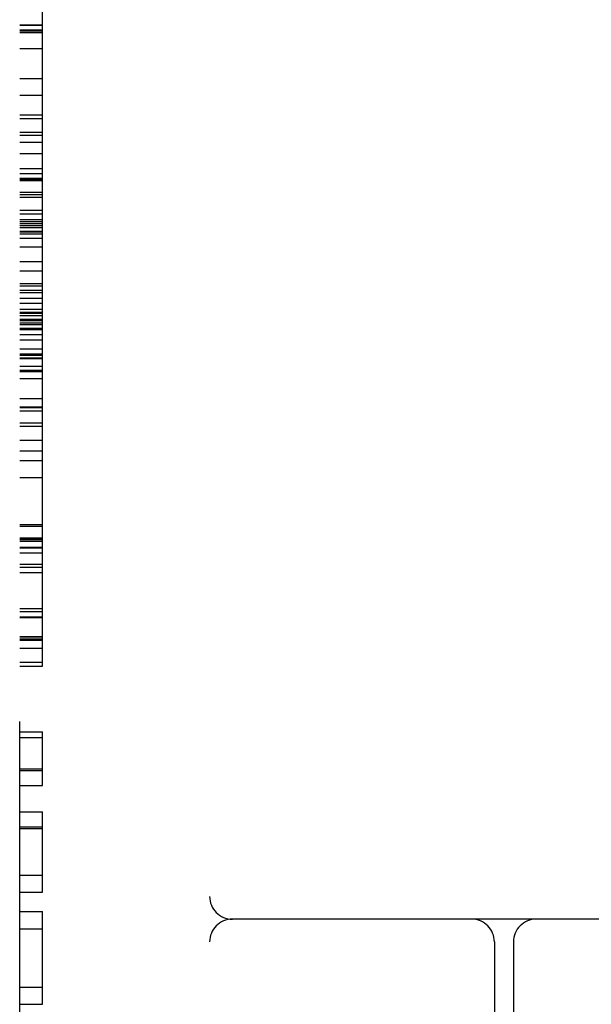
# Model space of a CAD drawing. Header units: inches. Extents: x 0 to 200, y 0 to 129.
# Tile 8 of 94: x 26.68 to 27.057, y 48.965 to 49.612. Entities that reach past the tile are written whole.
import ezdxf

# ---------------------------------------------------------------- set-up
doc = ezdxf.new("R2010")
doc.units = ezdxf.units.IN
doc.header["$LTSCALE"] = 11
doc.header["$MEASUREMENT"] = 0
doc.linetypes.add('HIDDEN', pattern=[0.2, 0.1, -0.1])
doc.layers.add('DEFAULT_2', color=8, linetype='HIDDEN')

msp = doc.modelspace()

# ---------------------------------------------------------------- linework, layer by layer
at = {"layer": 'DEFAULT_2', "color": 8, "linetype": 'HIDDEN'}
for p, q in [((26.80526, 51.00583), (26.80526, 48.03583)), ((26.68026, 48.05083), (26.68026, 50.99083)), ((26.69526, 49.18726), (26.69526, 49.85203)), ((26.68026, 49.609), (26.69526, 49.609)), ((26.68026, 49.60877), (26.69526, 49.60877)), ((26.68026, 49.60571), (26.69526, 49.60571)), ((26.68026, 49.60568), (26.69526, 49.60568)), ((26.68026, 49.60454), (26.69526, 49.60454)), ((26.68026, 49.6041), (26.69526, 49.6041)), ((26.68026, 49.59363), (26.69526, 49.59363)), ((26.68026, 49.57378), (26.69526, 49.57378)), ((26.68026, 49.56273), (26.69526, 49.56273)), ((26.68026, 49.54984), (26.69526, 49.54984)), ((26.68026, 49.54738), (26.69526, 49.54738)), ((26.68026, 49.53848), (26.69526, 49.53848)), ((26.68026, 49.53658), (26.69526, 49.53658)), ((26.68026, 49.53184), (26.69526, 49.53184)), ((26.68026, 49.52439), (26.69526, 49.52439)), ((26.68026, 49.51452), (26.69526, 49.51452)), ((26.68026, 49.51138), (26.69526, 49.51138)), ((26.68026, 49.50822), (26.69526, 49.50822)), ((26.68026, 49.50747), (26.69526, 49.50747)), ((26.68026, 49.50662), (26.69526, 49.50662)), ((26.68026, 49.49911), (26.69526, 49.49911)), ((26.68026, 49.49753), (26.69526, 49.49753)), ((26.68026, 49.49569), (26.69526, 49.49569)), ((26.68026, 49.48716), (26.69526, 49.48716)), ((26.68026, 49.48482), (26.69526, 49.48482)), ((26.68026, 49.48106), (26.69526, 49.48106)), ((26.68026, 49.47982), (26.69526, 49.47982)), ((26.68026, 49.47839), (26.69526, 49.47839)), ((26.68026, 49.47715), (26.69526, 49.47715)), ((26.68026, 49.4758), (26.69526, 49.4758)), ((26.68026, 49.47333), (26.69526, 49.47333)), ((26.68026, 49.47298), (26.69526, 49.47298)), ((26.69526, 49.47291), (26.68026, 49.47291)), ((26.68026, 49.47169), (26.69526, 49.47169)), ((26.68026, 49.46877), (26.69526, 49.46877)), ((26.68026, 49.46309), (26.69526, 49.46309)), ((26.68026, 49.45351), (26.69526, 49.45351)), ((26.68026, 49.44734), (26.69526, 49.44734)), ((26.68026, 49.43893), (26.69526, 49.43893)), ((26.68026, 49.43743), (26.69526, 49.43743)), ((26.68026, 49.43453), (26.69526, 49.43453)), ((26.68026, 49.43298), (26.69526, 49.43298)), ((26.68026, 49.42933), (26.69526, 49.42933)), ((26.68026, 49.42607), (26.69526, 49.42607)), ((26.68026, 49.42212), (26.69526, 49.42212)), ((26.68026, 49.42005), (26.69526, 49.42005)), ((26.68026, 49.41935), (26.69526, 49.41935)), ((26.68026, 49.41781), (26.69526, 49.41781)), ((26.68026, 49.41556), (26.69526, 49.41556)), ((26.68026, 49.41535), (26.69526, 49.41535)), ((26.69526, 49.4153), (26.68026, 49.4153)), ((26.68026, 49.41519), (26.69526, 49.41519)), ((26.68026, 49.41453), (26.69526, 49.41453)), ((26.68026, 49.41306), (26.69526, 49.41306)), ((26.68026, 49.41198), (26.69526, 49.41198)), ((26.68026, 49.4096), (26.69526, 49.4096)), ((26.68026, 49.40878), (26.69526, 49.40878)), ((26.68026, 49.40544), (26.69526, 49.40544)), ((26.68026, 49.40201), (26.69526, 49.40201)), ((26.68026, 49.39605), (26.69526, 49.39605)), ((26.68026, 49.3928), (26.69526, 49.3928)), ((26.68026, 49.39176), (26.69526, 49.39176)), ((26.68026, 49.39004), (26.69526, 49.39004)), ((26.68026, 49.38957), (26.69526, 49.38957)), ((26.68026, 49.38452), (26.69526, 49.38452)), ((26.68026, 49.38193), (26.69526, 49.38193)), ((26.68026, 49.38101), (26.69526, 49.38101)), ((26.68026, 49.37649), (26.69526, 49.37649)), ((26.68026, 49.3633), (26.69526, 49.3633)), ((26.69526, 49.3577), (26.68026, 49.3577)), ((26.68026, 49.35737), (26.69526, 49.35737)), ((26.68026, 49.3553), (26.69526, 49.3553)), ((26.68026, 49.34737), (26.69526, 49.34737)), ((26.68026, 49.34522), (26.69526, 49.34522)), ((26.68026, 49.33601), (26.69526, 49.33601)), ((26.68026, 49.32896), (26.69526, 49.32896)), ((26.68026, 49.32244), (26.69526, 49.32244)), ((26.68026, 49.31139), (26.69526, 49.31139)), ((26.68026, 49.28051), (26.69526, 49.28051)), ((26.68026, 49.27941), (26.69526, 49.27941)), ((26.68026, 49.27161), (26.69526, 49.27161)), ((26.68026, 49.27119), (26.69526, 49.27119)), ((26.68026, 49.27067), (26.69526, 49.27067)), ((26.68026, 49.26946), (26.69526, 49.26946)), ((26.68026, 49.26542), (26.69526, 49.26542)), ((26.68026, 49.26516), (26.69526, 49.26516)), ((26.69526, 49.26163), (26.68026, 49.26163)), ((26.68026, 49.25442), (26.69526, 49.25442)), ((26.68026, 49.25234), (26.69526, 49.25234)), ((26.68026, 49.24896), (26.69526, 49.24896)), ((26.68026, 49.22522), (26.69526, 49.22522)), ((26.68026, 49.2231), (26.69526, 49.2231)), ((26.68026, 49.21964), (26.69526, 49.21964)), ((26.68026, 49.21932), (26.69526, 49.21932)), ((26.68026, 49.20673), (26.69526, 49.20673)), ((26.68026, 49.20661), (26.69526, 49.20661)), ((26.68026, 49.20522), (26.69526, 49.20522)), ((26.68026, 49.20514), (26.69526, 49.20514)), ((26.69526, 49.20403), (26.68026, 49.20403)), ((26.68026, 49.19917), (26.69526, 49.19917)), ((26.69526, 49.18963), (26.68026, 49.18963)), ((26.68026, 49.18726), (26.69526, 49.18726)), ((26.68026, 49.1441), (26.69526, 49.1441)), ((26.69526, 49.10868), (26.69526, 49.1441)), ((26.68026, 49.1403), (26.69526, 49.1403)), ((26.68026, 49.11973), (26.69526, 49.11973)), ((26.68026, 49.11862), (26.69526, 49.11862)), ((26.68026, 49.10868), (26.69526, 49.10868)), ((26.68026, 49.09149), (26.69526, 49.09149)), ((26.69526, 49.03863), (26.69526, 49.09149)), ((26.68026, 49.08161), (26.69526, 49.08161)), ((26.68026, 49.08044), (26.69526, 49.08044)), ((26.68026, 49.04968), (26.69526, 49.04968)), ((26.68026, 49.03863), (26.69526, 49.03863)), ((26.68026, 49.02592), (26.69526, 49.02592)), ((26.69526, 48.96484), (26.69526, 49.02592)), ((27.38026, 49.02083), (26.82026, 49.02083)), ((26.68026, 49.01457), (26.69526, 49.01457)), ((26.99276, 49.00583), (26.99276, 48.87958)), ((27.00526, 49.00583), (27.00526, 48.84833)), ((26.68026, 48.9762), (26.69526, 48.9762)), ((26.68026, 48.96484), (26.69526, 48.96484))]:
    msp.add_line(p, q, dxfattribs=at)
for centre, start, end in [((26.82026, 49.03583), 180, 270), ((26.82026, 49.00583), 90, 180), ((26.97776, 49.00583), 0, 90), ((27.02026, 49.00583), 90, 180)]:
    msp.add_arc(centre, 0.015, start, end, dxfattribs=at)

doc.saveas('drawing.dxf')
